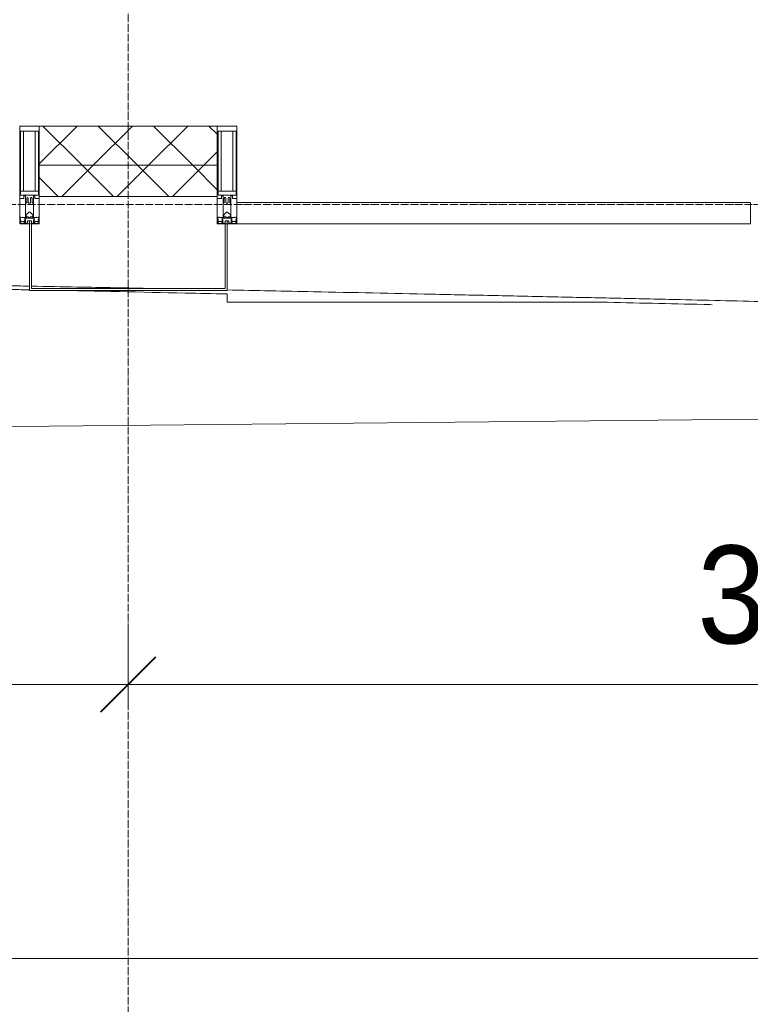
# Model space of a CAD drawing. Header units: millimetres. Extents: x 105790 to 201854, y 7718 to 225473.
# Tile 5 of 50: x 114873 to 116740, y 13357 to 15872. Entities that reach past the tile are written whole.
import ezdxf

# ---------------------------------------------------------------- set-up
doc = ezdxf.new("R2010")
doc.units = ezdxf.units.MM
doc.linetypes.add('ADSK_Линия сетки', pattern=[25, 20, -2.5, 0, -2.5])
doc.linetypes.add('Линия сетки', pattern=[25, 20, -2.5, 0, -2.5])
for name, color, linetype, lineweight in [('Импосты витража', 7, 'Continuous', 18), ('Колонны', 7, 'Continuous', 18), ('Оси', 7, 'Continuous', 9), ('Панели витража', 7, 'Continuous', 18), ('Размеры', 7, 'Continuous', 9), ('Размеры-100', 7, 'Continuous', 9), ('Стены разрез', 7, 'Continuous', 40), ('Стены штриховка', 7, 'Continuous', 40), ('Форма', 7, 'Continuous', 18), ('Формообразующий элемент-перекрытие', 7, 'Continuous', 18), ('Элементы узлов', 7, 'Continuous', 18)]:
    doc.layers.add(name, color=color, linetype=linetype, lineweight=lineweight)
doc.styles.add('Arial', font='arial.ttf', dxfattribs={"width": 0.9, "height": 250})
doc.dimstyles.new('Основной_2_5_мм', dxfattribs={"dimscale": 304.8, "dimtxt": 255.06485, "dimasz": 0.463911, "dimexe": 0.492126, "dimexo": 0.492126, "dimgap": 0.098425, "dimtad": 1, "dimdec": 0, "dimdsep": 46, "dimtxsty": 'Arial', "dimblk1": 'OBLIQUE', "dimblk2": 'OBLIQUE', "dimsah": 1, "dimcen": 0.09, "dimdle": 0.492126, "dimazin": 2, "dimtfac": 1, "dimtdec": 4, "dimtix": 1, "dimtmove": 0, "dimatfit": 3, "dimfxl": 1, "dimtvp": 1, "dimtolj": 1, "dimtzin": 0, "dimlwd": 20, "dimlwe": 20, "dimarcsym": 2})
pattern_1 = [(45, (0, 0), (-70.71068, 70.71068), []), (135, (0, 0), (-70.71068, -70.71068), [])]

# ---------------------------------------------------------------- blocks, each defined once
blk = doc.blocks.new('System Panel - A_PAN_Glass-7508020-МКСС_К4_L23_78_000_')
at = {"layer": 'Панели витража', "color": 253, "lineweight": 5, "true_color": 0xaaaaaa}
for p, q in [((656.25, 55), (-656.25, 55)), ((-656.25, 55), (-656.25, 0)), ((656.25, 0), (656.25, 55)), ((-656.25, 0), (656.25, 0))]:
    blk.add_line(p, q, dxfattribs=at)
blk = doc.blocks.new('Rectangular Mullion - 50Wx250H-2623690-МКСС_К4_L23_78_000_')
at = {"layer": 'Элементы узлов', "color": 253, "lineweight": 5, "true_color": 0xaaaaaa}
for p, q in [((-25, 65.2), (-25, 250)), ((-25, 250), (0, 250)), ((-23, 237.3), (0, 237.3)), ((-23, 237.3), (-23, 73.6)), ((-14.9, 84), (-14.9, 237.3)), ((25, 250), (0, 250)), ((23, 237.3), (0, 237.3)), ((14.9, 84), (14.9, 237.3)), ((23, 237.3), (23, 73.6)), ((25, 65.2), (25, 250)), ((0, 84), (-23, 84)), ((0, 84), (23, 84)), ((-14, 65.2), (-25, 65.2)), ((-0.5, 73.6), (-23, 73.6)), ((-14, 71.3), (-14, 65.2)), ((-10, 71.3), (-14, 71.3)), ((-10, 53), (-10, 71.3)), ((-8.7, 53), (-10, 53)), ((-10, 53), (-10, 17)), ((-8.7, 53), (-7, 54.7)), ((-7, 65.2), (-5.9, 67.3)), ((-7, 65.2), (-7, 54.7)), ((-4.1, 67.3), (-5.9, 67.3)), ((-4.1, 67.3), (-2.9, 65.1)), ((-2.9, 65.1), (-2.9, 54.6)), ((-1.3, 53), (-2.9, 54.6)), ((0, 53), (-1.3, 53)), ((0, 53), (1.3, 53)), ((0.5, 73.6), (23, 73.6)), ((1.3, 53), (2.9, 54.6)), ((4.1, 67.3), (2.9, 65.1)), ((2.9, 65.1), (2.9, 54.6)), ((4.1, 67.3), (5.9, 67.3)), ((7, 65.2), (5.9, 67.3)), ((7, 65.2), (7, 54.7)), ((8.7, 53), (7, 54.7)), ((8.7, 53), (10, 53)), ((10, 71.3), (14, 71.3)), ((10, 53), (10, 71.3)), ((10, 53), (10, 17)), ((14, 71.3), (14, 65.2)), ((14, 65.2), (25, 65.2)), ((-8.5, 23), (-1.5, 30)), ((-1.5, 30), (0, 30)), ((1.5, 30), (0, 30)), ((8.5, 23), (1.5, 30)), ((-23.8, 14.6), (-25, 14.2)), ((-25, 0), (-25, 14.2)), ((-22.3, 17), (-23.8, 17)), ((-23.8, 17), (-23.8, 14.6)), ((-22.5, 10.6), (-23.8, 14.6)), ((-22.5, 10.6), (-23.7, 9.9)), ((-23.7, 1.3), (-23.7, 9.9)), ((-23.7, 1.3), (-11.8, 1.3)), ((-23.2, 10.2), (-22.5, 8)), ((-22.5, 8), (-22.5, 4.5)), ((-21.3, 4.5), (-22.5, 4.5)), ((-22.3, 17), (-22.3, 16)), ((-22.3, 16), (-21.3, 16)), ((-19, 17.6), (-21.3, 16)), ((-21.3, 4.5), (-21.3, 6.5)), ((-21.3, 6.5), (-14.2, 6.5)), ((-18.4, 16.6), (-19, 17.6)), ((-7.4, 16.6), (-18.4, 16.6)), ((-14.2, 6.5), (-14.2, 4.5)), ((-13.2, 4.5), (-14.2, 4.5)), ((-13.2, 4.5), (-12.2, 7.2)), ((-12.7, 7.6), (-11.3, 11.4)), ((-12.7, 7.6), (-11.8, 6.9)), ((-12.2, 9), (-12.2, 14.8)), ((-12.2, 14.8), (0, 14.8)), ((-11.8, 1.3), (-11.8, 6.9)), ((-10.5, 11.2), (-11.3, 11.4)), ((-10.5, 1.5), (-10.5, 11.2)), ((-4.8, 1.5), (-10.5, 1.5)), ((-10, 17), (-7.5, 17)), ((-8.5, 18.5), (-8.5, 23)), ((-7.5, 18.5), (-8.5, 18.5)), ((-7.5, 17), (-7.5, 18.5)), ((-7.4, 18), (-7.4, 16.6)), ((-2.6, 18), (-7.4, 18)), ((0, 8), (-4.8, 8)), ((-4.8, 1.5), (-4.8, 8)), ((-2.6, 18), (-2.6, 16.8)), ((-2.6, 16.8), (0, 16.8)), ((2.6, 16.8), (0, 16.8)), ((0, 14.8), (0, 16.8)), ((0, 14.8), (0, 16.8)), ((12.2, 14.8), (0, 14.8)), ((0, 0), (0, 8)), ((0, 8), (4.8, 8)), ((0, 0), (0, 8)), ((2.6, 18), (2.6, 16.8)), ((2.6, 18), (7.4, 18)), ((4.8, 1.5), (4.8, 8)), ((4.8, 1.5), (10.5, 1.5)), ((7.4, 18), (7.4, 16.6)), ((7.4, 16.6), (18.4, 16.6)), ((7.5, 18.5), (8.5, 18.5)), ((7.5, 17), (7.5, 18.5)), ((10, 17), (7.5, 17)), ((8.5, 18.5), (8.5, 23)), ((10.5, 11.2), (11.3, 11.4)), ((10.5, 1.5), (10.5, 11.2)), ((12.7, 7.6), (11.3, 11.4)), ((12.7, 7.6), (11.8, 6.9)), ((11.8, 1.3), (11.8, 6.9)), ((23.7, 1.3), (11.8, 1.3)), ((12.2, 9), (12.2, 14.8)), ((13.2, 4.5), (12.2, 7.2)), ((13.2, 4.5), (14.2, 4.5)), ((21.3, 6.5), (14.2, 6.5)), ((14.2, 6.5), (14.2, 4.5)), ((18.4, 16.6), (19, 17.6)), ((19, 17.6), (21.3, 16)), ((22.3, 16), (21.3, 16)), ((21.3, 4.5), (21.3, 6.5)), ((21.3, 4.5), (22.5, 4.5)), ((22.3, 17), (22.3, 16)), ((22.3, 17), (23.8, 17)), ((22.5, 10.6), (23.8, 14.6)), ((22.5, 10.6), (23.7, 9.9)), ((23.2, 10.2), (22.5, 8)), ((22.5, 8), (22.5, 4.5)), ((23.7, 1.3), (23.7, 9.9)), ((23.8, 17), (23.8, 14.6)), ((23.8, 14.6), (25, 14.2)), ((25, 0), (25, 14.2)), ((-25, 0), (0, 0)), ((25, 0), (0, 0))]:
    blk.add_line(p, q, dxfattribs=at)
for centre, start, end in [((-0.5, 73.1), 360, 90), ((0.5, 73.1), 90, 180)]:
    blk.add_arc(centre, 0.5, start, end, dxfattribs=at)
blk = doc.blocks.new('Rectangular Mullion - R_StandardFrame_50Wx250H-V33-МКСС_К4_L23_78_000_')
at = {"layer": 'Импосты витража', "color": 253, "lineweight": 5, "true_color": 0xaaaaaa}
for p, q in [((-25, -250), (-25, 0)), ((-25, 0), (0, 0)), ((5, 0), (25, 0)), ((25, 0), (25, -250)), ((25, -250), (-25, -250))]:
    blk.add_line(p, q, dxfattribs=at)
blk = doc.blocks.new('Rectangular Mullion - R_StandardFrame_50Wx250H-7505731-МКСС_К4_L23_78_000_')
at = {"layer": 'Импосты витража', "color": 253, "lineweight": 5, "true_color": 0xaaaaaa}
for p, q in [((-25, -250), (-25, 0)), ((-25, 0), (-5, 0)), ((0, 0), (25, 0)), ((25, 0), (25, -250)), ((25, -250), (-25, -250))]:
    blk.add_line(p, q, dxfattribs=at)
blk = doc.blocks.new('A_SLK_PAN_Type1 - Прямой тип панели-6537847-МКСС_К4_L23_78_000_')
at = {"layer": 'Колонны', "lineweight": 5}
for p, q in [((-252.5, 170), (252.5, 170)), ((-252.5, 0), (-252.5, 170)), ((-247.5, 165), (-247.5, 0)), ((247.5, 165), (-247.5, 165)), ((247.5, 0), (247.5, 165)), ((252.5, 170), (252.5, 0)), ((-247.5, 0), (-252.5, 0)), ((252.5, 0), (247.5, 0))]:
    blk.add_line(p, q, dxfattribs=at)
blk = doc.blocks.new('A_OGR_PAN_Отлив - A_OGR_PAN_Отлив-6121845-МКСС_К4_L23_78_000_')
at = {"layer": 'Колонны', "color": 253, "lineweight": 5, "true_color": 0xaaaaaa}
for q in [(-681.2, -178.9), (284.2, -200)]:
    blk.add_line((-681.2, -200), q, dxfattribs=at)
blk = doc.blocks.new('135_SLK_K4_AR_FCD_rvt-1-МКСС_К4_L23_78_000_')
at = {"layer": 'Стены разрез', "lineweight": 5, "true_color": 0xaaaaaa}
h = blk.add_hatch(dxfattribs=at)
h.set_pattern_fill('FP_4', color=253, style=0, pattern_type=2)
h.set_pattern_definition(pattern_1)
h.paths.add_polyline_path([(115377.5, 15500), (115377.5, 15600), (114922.5, 15600), (114922.5, 15500), (115300.9, 15500)])
h = blk.add_hatch(dxfattribs=at)
h.set_pattern_fill('FP_4', color=253, style=0, pattern_type=2)
h.set_pattern_definition(pattern_1)
h.paths.add_polyline_path([(114922.5, 15420), (115377.5, 15420), (115377.5, 15500), (114922.5, 15500)])
at = {"layer": 'Стены разрез', "color": 253, "lineweight": 9, "true_color": 0xaaaaaa}
for p, q in [((115377.5, 15600), (114922.5, 15600)), ((114922.5, 15600), (114922.5, 15420)), ((115377.5, 15420), (115377.5, 15600)), ((114922.5, 15420), (115377.5, 15420))]:
    blk.add_line(p, q, dxfattribs=at)
at = {"layer": 'Стены штриховка', "color": 253, "lineweight": 9, "true_color": 0xaaaaaa}
blk.add_line((115377.5, 15500), (114922.5, 15500), dxfattribs=at)
at = {"layer": 'Форма', "color": 253, "lineweight": 5, "true_color": 0xaaaaaa, "flags": 128}
blk.add_lwpolyline([(114341.6, 14827.2), (118320, 14866.3), (121358.5, 14890.7), (123765.7, 14904.4), (125726.1, 14909.6), (127355.1, 14908.1), (128728.7, 14900.7), (129604.8, 14892.1)], dxfattribs=at)
at = {"layer": 'Форма', "color": 253, "lineweight": 9, "true_color": 0xaaaaaa}
for points, knots in [([(111388.4, 15230), (111488.6, 15230), (111689.6, 15229.7), (111992, 15228.6), (112244.6, 15227.1), (112446.9, 15225.6), (112598.7, 15224.3), (112750.3, 15222.9), (112952.1, 15220.8), (113203.9, 15217.9), (113455.7, 15214.7), (113657.3, 15211.9), (113808.8, 15209.6), (113960.3, 15207.3), (114162.1, 15204.1), (114414, 15199.9), (114665.8, 15195.4), (114827, 15192.5), (114887.4, 15191.3), (114897.4, 15191.1)], [-1, -1, -1, -1, -0.9880952, -0.9761905, -0.9642857, -0.9583333, -0.952381, -0.9464286, -0.9404762, -0.9285714, -0.9166667, -0.9107143, -0.9047619, -0.8988095, -0.8928571, -0.8809524, -0.8690476, -0.8630952, -0.861919, -0.861919, -0.861919, -0.861919]), ([(114902.2, 15191.1), (114941.1, 15190.3), (115030.5, 15188.6), (115131.5, 15186.7), (115193.7, 15185.5), (115205.3, 15185.2)], [-0.8617292, -0.8617292, -0.8617292, -0.8617292, -0.85714286, -0.85119048, -0.84981221, -0.84981221, -0.84981221, -0.84981221]), ([(115402.7, 15181.3), (115476.5, 15179.8), (115651, 15176.3), (115875.8, 15171.5), (116077.5, 15167.2), (116228.9, 15163.9), (116380.3, 15160.6), (116559, 15156.6), (116687.2, 15153.7), (116765.1, 15151.9)], [-0.84204508, -0.84204508, -0.84204508, -0.84204508, -0.83333333, -0.82142857, -0.81547619, -0.80952381, -0.80357143, -0.79761905, -0.78842304, -0.78842304, -0.78842304, -0.78842304])]:
    blk.add_open_spline(points, degree=3, knots=knots, dxfattribs=at)
at = {"layer": 'Формообразующий элемент-перекрытие', "color": 253, "lineweight": 5, "true_color": 0xaaaaaa}
for points, knots in [([(114897.5, 15181.6), (114882.9, 15181.9), (114737.7, 15184.8), (114592.5, 15187.6), (114461.9, 15190.1)], [0.84489585, 0.84489585, 0.84489585, 0.84489585, 0.84659091, 0.86169981, 0.86169981, 0.86169981, 0.86169981]), ([(115402.5, 15171.2), (115366.8, 15172), (115218.4, 15175.1), (115070.1, 15178.1), (114957.4, 15180.4)], [0.82541406, 0.82541406, 0.82541406, 0.82541406, 0.82954545, 0.84258628, 0.84258628, 0.84258628, 0.84258628]), ([(116642.1, 15143.7), (116635, 15143.9), (116540.4, 15146.1), (116445.8, 15148.2), (116358.3, 15150.2)], [0.77759336, 0.77759336, 0.77759336, 0.77759336, 0.77840909, 0.78853969, 0.78853969, 0.78853969, 0.78853969])]:
    blk.add_open_spline(points, degree=3, knots=knots, dxfattribs=at)
at = {"layer": 'Импосты витража', "color": 253, "lineweight": 5, "true_color": 0xaaaaaa}
for p in [(114897.5, 15350), (115402.5, 15350)]:
    blk.add_blockref('Rectangular Mullion - 50Wx250H-2623690-МКСС_К4_L23_78_000_', p, dxfattribs=at)
at = {"layer": 'Импосты витража', "color": 253, "lineweight": 5, "true_color": 0xaaaaaa, "extrusion": (0, 0, -1), "rotation": 180}
for name, p in [('Rectangular Mullion - R_StandardFrame_50Wx250H-V33-МКСС_К4_L23_78_000_', (-114897.5, 15350)), ('Rectangular Mullion - R_StandardFrame_50Wx250H-7505731-МКСС_К4_L23_78_000_', (-115402.5, 15350))]:
    blk.add_blockref(name, p, dxfattribs=at)
at = {"layer": 'Колонны', "color": 253, "lineweight": 5, "true_color": 0xaaaaaa, "rotation": 180}
blk.add_blockref('A_SLK_PAN_Type1 - Прямой тип панели-6537847-МКСС_К4_L23_78_000_', (115150, 15350), dxfattribs=at)
at = {"layer": 'Колонны', "color": 253, "lineweight": 5, "true_color": 0xaaaaaa}
blk.add_blockref('A_OGR_PAN_Отлив - A_OGR_PAN_Отлив-6121845-МКСС_К4_L23_78_000_', (116083.8, 15350), dxfattribs=at)
at = {"layer": 'Панели витража', "color": 253, "lineweight": 5, "true_color": 0xaaaaaa}
blk.add_blockref('System Panel - A_PAN_Glass-7508020-МКСС_К4_L23_78_000_', (116083.8, 15350), dxfattribs=at)
blk = doc.blocks.new('DIMBLOCK1-МКСС_К4_L23_78_000_')
at = {"layer": 'Размеры-100', "lineweight": 20, "transparency": 16777216}
for p, q in [((111550, 14173.9), (111550, 14323.9)), ((115150, 14173.9), (115150, 14323.9)), ((111550, 14173.9), (115150, 14173.9)), ((111550, 14173.9), (111550, 14123.9)), ((115150, 14173.9), (115150, 14123.9))]:
    blk.add_line(p, q, dxfattribs=at)
at = {"layer": 'Размеры-100', "lineweight": 40, "transparency": 16777216}
for p, q in [((111550, 14173.9), (111620.7, 14244.6)), ((115150, 14173.9), (115220.7, 14244.6)), ((111550, 14173.9), (111479.3, 14103.2)), ((115150, 14173.9), (115079.3, 14103.2))]:
    blk.add_line(p, q, dxfattribs=at)
at = {"layer": 'Размеры-100', "color": 0, "lineweight": 20, "transparency": 16777216, "insert": (113004.7, 14528.5), "char_height": 250, "width": 828.765, "attachment_point": 1, "line_spacing_factor": 0.941778, "style": 'Arial'}
blk.add_mtext('3600', dxfattribs=at)
blk = doc.blocks.new('_Oblique')
at = {"color": 0, "linetype": 'ByBlock', "lineweight": -2}
blk.add_line((-0.5, -0.5), (0.5, 0.5), dxfattribs=at)
blk = doc.blocks.new('DIMBLOCK2-МКСС_К4_L23_78_000_')
at = {"layer": 'Размеры-100', "lineweight": 20, "transparency": 16777216}
for p, q in [((115150, 14173.9), (115150, 14323.9)), ((118750, 14173.9), (118750, 14323.9)), ((115150, 14173.9), (118750, 14173.9)), ((115150, 14173.9), (115150, 14123.9)), ((118750, 14173.9), (118750, 14123.9))]:
    blk.add_line(p, q, dxfattribs=at)
at = {"layer": 'Размеры-100', "lineweight": 40, "transparency": 16777216}
for p, q in [((115150, 14173.9), (115220.7, 14244.6)), ((118750, 14173.9), (118820.7, 14244.6)), ((115150, 14173.9), (115079.3, 14103.2)), ((118750, 14173.9), (118679.3, 14103.2))]:
    blk.add_line(p, q, dxfattribs=at)
at = {"layer": 'Размеры-100', "color": 0, "lineweight": 20, "transparency": 16777216, "insert": (116604.7, 14528.5), "char_height": 250, "width": 828.765, "attachment_point": 1, "line_spacing_factor": 0.941778, "style": 'Arial'}
blk.add_mtext('3600', dxfattribs=at)
blk = doc.blocks.new('DIMBLOCK18-МКСС_К4_L23_78_000_')
at = {"layer": 'Размеры-100', "lineweight": 20, "transparency": 16777216}
for p, q in [((111550, 13473.9), (111550, 13623.9)), ((136750, 13473.9), (136750, 13623.9)), ((111400, 13473.9), (136900, 13473.9)), ((111550, 13473.9), (111550, 13423.9)), ((136750, 13473.9), (136750, 13423.9))]:
    blk.add_line(p, q, dxfattribs=at)
at = {"layer": 'Размеры-100', "lineweight": 40, "transparency": 16777216}
for p, q in [((111550, 13473.9), (111620.7, 13544.6)), ((136750, 13473.9), (136820.7, 13544.6)), ((111550, 13473.9), (111479.3, 13403.2)), ((136750, 13473.9), (136679.3, 13403.2))]:
    blk.add_line(p, q, dxfattribs=at)
at = {"layer": 'Размеры-100', "color": 0, "lineweight": 20, "transparency": 16777216, "insert": (123718.4, 13828.5), "char_height": 250, "width": 1035.956, "attachment_point": 1, "line_spacing_factor": 0.941778, "style": 'Arial'}
blk.add_mtext('25200', dxfattribs=at)

msp = doc.modelspace()

# ---------------------------------------------------------------- linework, layer by layer
at = {"layer": 'Оси', "linetype": 'Линия сетки'}
msp.add_line((115150, 12025.7), (115150, 33100), dxfattribs=at)
at = {"layer": 'Оси', "linetype": 'ADSK_Линия сетки'}
msp.add_line((136800, 15400), (106608.1, 15400), dxfattribs=at)

# ---------------------------------------------------------------- block references
at = {"lineweight": 5}
msp.add_blockref('135_SLK_K4_AR_FCD_rvt-1-МКСС_К4_L23_78_000_', (0, 0), dxfattribs=at)

# ---------------------------------------------------------------- dimensions: what is measured, and where the dimension line sits
at = {"layer": 'Размеры', "lineweight": 20}
for base, p1, p2, override, picture, middle in [((115150, 14173.9), (111550, 14273.9), (115150, 14273.9), {"dimpost": '<>', "dimfxl": 3600}, 'DIMBLOCK1-МКСС_К4_L23_78_000_', (113350, 14331.6)), ((118750, 14173.9), (115150, 14273.9), (118750, 14273.9), {"dimpost": '<>', "dimfxl": 3600}, 'DIMBLOCK2-МКСС_К4_L23_78_000_', (116950, 14331.6)), ((136750, 13473.9), (111550, 13573.9), (136750, 13573.9), {"dimpost": '<>', "dimfxl": 25200}, 'DIMBLOCK18-МКСС_К4_L23_78_000_', (124150, 13631.6))]:
    dim = msp.add_linear_dim(base=base, p1=p1, p2=p2, dimstyle='Основной_2_5_мм', override=override, dxfattribs=at)
    dim.commit()
    dim.dimension.update_dxf_attribs({"geometry": picture, "text_midpoint": middle})

doc.saveas('drawing.dxf')
